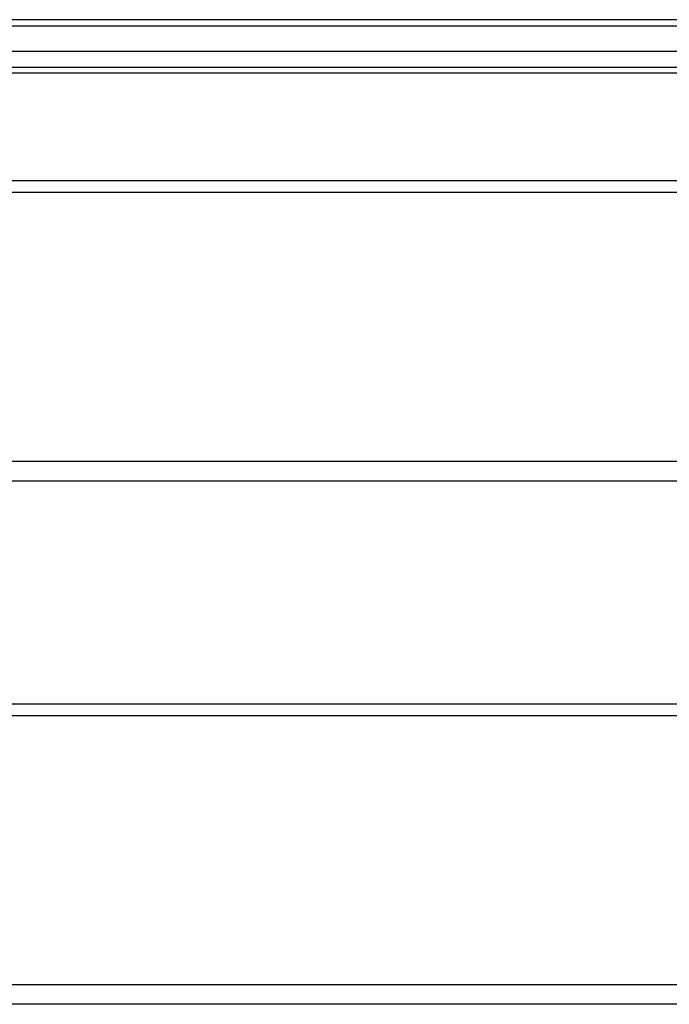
# Model space of a CAD drawing. Header units: inches. Extents: x 56.1 to 140.1, y 31.2 to 70.5.
# Tile 22 of 25: x 119.1 to 129.6, y 53.5 to 69.4. Entities that reach past the tile are written whole.
import ezdxf

# ---------------------------------------------------------------- set-up
doc = ezdxf.new("R2010")
doc.units = ezdxf.units.IN
doc.header["$MEASUREMENT"] = 0
doc.layers.add('Visible Edges(ANSI)', color=7, linetype='Continuous', lineweight=25)
doc.layers.add('Visible Tangent Edges(ANSI)', color=7, linetype='Continuous', lineweight=25)

msp = doc.modelspace()

# ---------------------------------------------------------------- linework, layer by layer
at = {"layer": 'Visible Edges(ANSI)'}
for p, q in [((139.964, 69.368), (98.162, 69.368)), ((139.354, 68.856), (98.771, 68.856)), ((139.166, 68.502), (98.96, 68.502)), ((98.929, 66.769), (138.563, 66.769)), ((138.563, 61.918), (98.929, 61.918)), ((98.929, 58.319), (138.563, 58.319)), ((138.563, 53.468), (98.929, 53.468))]:
    msp.add_line(p, q, dxfattribs=at)
at = {"layer": 'Visible Tangent Edges(ANSI)'}
for p, q in [((98.162, 69.269), (139.964, 69.269)), ((98.83, 68.601), (139.296, 68.601)), ((98.929, 66.583), (138.563, 66.583)), ((138.563, 62.232), (98.929, 62.232)), ((98.929, 58.133), (138.563, 58.133)), ((138.563, 53.782), (98.929, 53.782))]:
    msp.add_line(p, q, dxfattribs=at)

doc.saveas('drawing.dxf')
